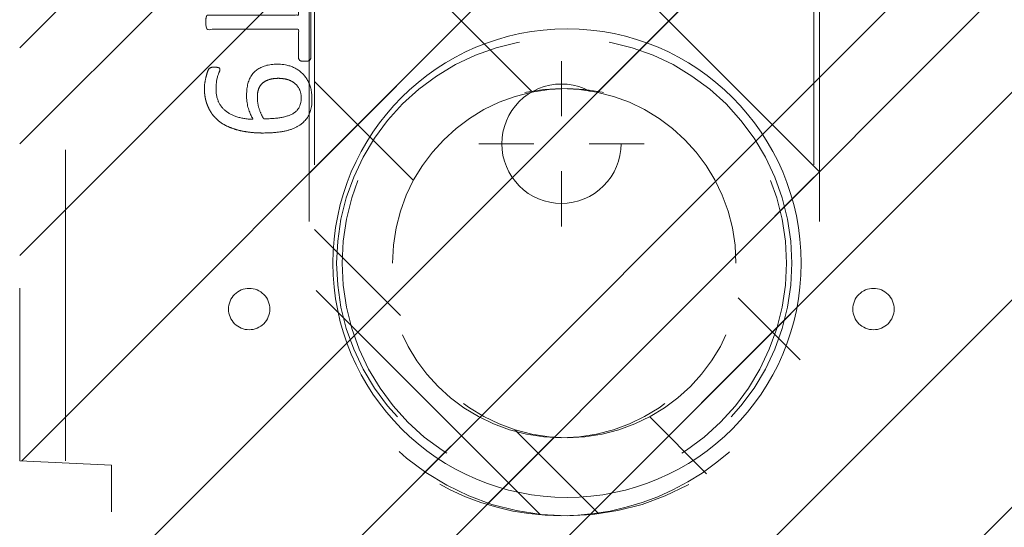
# Model space of a CAD drawing. Header units: inches. Extents: x -420 to -276, y -52 to 18.
# Tile 81 of 187: x -358.87 to -354.65, y -12.74 to -10.56. Entities that reach past the tile are written whole.
import ezdxf

# ---------------------------------------------------------------- set-up
doc = ezdxf.new("R2010")
doc.units = ezdxf.units.IN
doc.header["$LTSCALE"] = 32
doc.header["$MEASUREMENT"] = 0
doc.header["$PDMODE"] = 1
doc.header["$PDSIZE"] = -2
doc.linetypes.add('Dash Style-1', pattern=[0.083328, 0.041656, -0.041672])
for name, color, linetype, lineweight in [('DashLine', 7, 'Dash Style-1', 13), ('DashLineFill', 7, 'Dash Style-1', 13), ('Drawing', 7, 'Continuous', 18), ('Metal-DeskStructure', 7, 'Continuous', 13), ('None', 7, 'Continuous', 18), ('SolidLine', 7, 'Continuous', 15), ('Wood_1-H', 7, 'Continuous', 13)]:
    doc.layers.add(name, color=color, linetype=linetype, lineweight=lineweight)
pattern_1 = [(45, (0, 0), (-1.61301565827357, 1.935715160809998), []), (45, (-1.0608, 1.0608), (-0.4723460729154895, 0.4167612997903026), [])]

# ---------------------------------------------------------------- blocks, each defined once
blk = doc.blocks.new('Group-29')
at = {"layer": 'DashLine'}
for p, q in [((0.0001991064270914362, 6.220472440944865), (0.0001991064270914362, 6.456692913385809)), ((-0.117911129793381, 6.102362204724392), (-0.3541316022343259, 6.102362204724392)), ((0.1183093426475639, 6.102362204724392), (0.3545298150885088, 6.102362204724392)), ((0.0001991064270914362, 5.984251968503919), (0.0001991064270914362, 5.748031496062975))]:
    blk.add_line(p, q, dxfattribs=at)
at = {"layer": 'DashLine', "flags": 128}
blk.add_lwpolyline([(-0.2557064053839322, 6.10236220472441), (-0.254474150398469, 6.127445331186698), (-0.2507892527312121, 6.152286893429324), (-0.2446871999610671, 6.17664765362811), (-0.2362267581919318, 6.200293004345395), (-0.2254894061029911, 6.22299522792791), (-0.2125785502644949, 6.244535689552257), (-0.1976185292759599, 6.264706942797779), (-0.180753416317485, 6.283314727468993), (-0.1621456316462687, 6.300179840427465), (-0.1419743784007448, 6.315139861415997), (-0.1204339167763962, 6.328050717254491), (-0.09773169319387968, 6.338788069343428), (-0.07408634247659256, 6.347248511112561), (-0.04972558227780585, 6.353350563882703), (-0.02488402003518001, 6.357035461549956), (0.0001991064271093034, 6.358267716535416), (0.02528223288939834, 6.357035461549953), (0.05012379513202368, 6.353350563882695), (0.07448455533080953, 6.34724851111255), (0.09812990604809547, 6.338788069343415), (0.1208321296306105, 6.328050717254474), (0.1423725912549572, 6.315139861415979), (0.1625438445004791, 6.300179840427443), (0.181151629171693, 6.283314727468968), (0.1980167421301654, 6.264706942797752), (0.2129767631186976, 6.244535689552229), (0.2258876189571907, 6.222995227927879), (0.2366249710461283, 6.200293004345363), (0.2450854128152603, 6.176647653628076), (0.2511874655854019, 6.152286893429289), (0.2548723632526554, 6.127445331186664), (0.2561046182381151, 6.102362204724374), (0.2548723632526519, 6.077279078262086), (0.251187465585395, 6.05243751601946), (0.24508541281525, 6.028076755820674), (0.2366249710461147, 6.004431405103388), (0.2258876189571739, 5.981729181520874), (0.2129767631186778, 5.960188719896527), (0.1980167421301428, 5.940017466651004), (0.1811516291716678, 5.921409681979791), (0.1625438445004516, 5.904544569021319), (0.1423725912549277, 5.889584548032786), (0.1208321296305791, 5.876673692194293), (0.09812990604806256, 5.865936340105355), (0.07448455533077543, 5.857475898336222), (0.05012379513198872, 5.851373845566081), (0.02528223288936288, 5.847688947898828), (0.0001991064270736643, 5.846456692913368), (-0.02488402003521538, 5.847688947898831), (-0.04972558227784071, 5.851373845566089), (-0.07408634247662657, 5.857475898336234), (-0.09773169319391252, 5.865936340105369), (-0.1204339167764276, 5.876673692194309), (-0.1419743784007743, 5.889584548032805), (-0.1621456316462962, 5.904544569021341), (-0.1807534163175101, 5.921409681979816), (-0.1976185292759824, 5.940017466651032), (-0.2125785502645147, 5.960188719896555), (-0.2254894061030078, 5.981729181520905), (-0.2362267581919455, 6.00443140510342), (-0.2446871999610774, 6.028076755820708), (-0.250789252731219, 6.052437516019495), (-0.2544741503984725, 6.07727907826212)], close=True, dxfattribs=at)
blk = doc.blocks.new('Group-31')
at = {"layer": 'SolidLine', "color": 7}
for points, knots in [([(1.282296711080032, 6.056467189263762), (1.31182291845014, 6.056467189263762), (1.370878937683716, 6.049085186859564), (1.426242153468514, 6.032475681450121), (1.474225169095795, 6.004793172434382), (1.509289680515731, 5.962348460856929), (1.531433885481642, 5.903292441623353), (1.531433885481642, 5.849774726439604), (1.525897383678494, 5.822092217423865), (1.517594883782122, 5.788873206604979), (1.509289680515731, 5.777800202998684), (1.498216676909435, 5.774109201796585), (1.481607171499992, 5.774109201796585), (1.472379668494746, 5.775954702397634), (1.466843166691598, 5.777800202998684), (1.464997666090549, 5.781491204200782), (1.464997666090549, 5.788873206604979), (1.470534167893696, 5.801791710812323), (1.477916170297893, 5.823937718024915), (1.481607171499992, 5.851618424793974), (1.481607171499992, 5.903292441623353), (1.455770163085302, 5.951275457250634), (1.413323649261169, 5.980801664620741), (1.356114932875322, 5.997411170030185), (1.322895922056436, 5.997411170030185), (1.333968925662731, 5.978956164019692), (1.350578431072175, 5.927283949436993), (1.350578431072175, 5.857154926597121), (1.330277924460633, 5.805482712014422), (1.295213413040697, 5.775954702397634), (1.247232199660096, 5.76119069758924), (1.18817618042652, 5.76119069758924), (1.134658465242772, 5.779645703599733), (1.094057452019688, 5.816555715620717), (1.070065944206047, 5.871918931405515), (1.070065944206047, 5.940202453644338), (1.082984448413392, 5.982647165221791), (1.110666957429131, 6.015866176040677), (1.147576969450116, 6.038012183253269), (1.195558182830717, 6.050930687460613), (1.250923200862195, 6.056467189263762), (1.282296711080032, 6.056467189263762)], [0, 0, 0, 0.05434160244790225, 0.1086832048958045, 0.1630248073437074, 0.2173664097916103, 0.2717080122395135, 0.3260496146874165, 0.3467486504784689, 0.3674476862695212, 0.4088457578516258, 0.4295447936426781, 0.4502438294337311, 0.4668030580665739, 0.4833622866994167, 0.4999215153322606, 0.5164807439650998, 0.5330399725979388, 0.5495992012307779, 0.566158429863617, 0.5827176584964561, 0.6125242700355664, 0.6423308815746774, 0.6721374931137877, 0.7019441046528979, 0.7019441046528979, 0.7212553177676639, 0.74056653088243, 0.7620234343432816, 0.7834803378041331, 0.8049372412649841, 0.8263941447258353, 0.8478510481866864, 0.8693079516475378, 0.8907648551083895, 0.912221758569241, 0.9268514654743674, 0.9414811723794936, 0.9561108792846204, 0.970740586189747, 0.9853702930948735, 1, 1, 1]), ([(1.276760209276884, 5.995565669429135), (1.232468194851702, 5.995565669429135), (1.141116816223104, 5.978957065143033), (1.116203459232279, 5.929129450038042), (1.116203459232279, 5.884837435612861), (1.132812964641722, 5.851618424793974), (1.160495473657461, 5.831319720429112), (1.195558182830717, 5.822092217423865), (1.234313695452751, 5.822092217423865), (1.267532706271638, 5.831319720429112), (1.291522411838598, 5.849774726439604), (1.304440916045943, 5.881146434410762), (1.304440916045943, 5.930974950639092), (1.28783321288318, 5.978956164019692), (1.276760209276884, 5.995565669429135)], [0, 0, 0, 0.06600660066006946, 0.1980198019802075, 0.2640264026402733, 0.3300330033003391, 0.3960396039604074, 0.4620462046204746, 0.5280528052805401, 0.6006600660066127, 0.6732673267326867, 0.7458745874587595, 0.8184818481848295, 0.9092409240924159, 1, 1, 1]), ([(1.101439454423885, 5.748206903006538), (1.107437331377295, 5.748206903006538), (1.118048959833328, 5.748206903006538), (1.123585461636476, 5.744515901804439), (1.127276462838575, 5.738979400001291), (1.127276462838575, 5.674387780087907), (1.127276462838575, 5.611641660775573), (1.321051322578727, 5.611641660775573), (1.518517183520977, 5.611641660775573), (1.522208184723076, 5.607950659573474), (1.524053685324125, 5.600568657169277), (1.525897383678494, 5.589495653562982), (1.525897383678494, 5.572886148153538), (1.524053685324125, 5.561813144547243), (1.522208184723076, 5.554431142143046), (1.518517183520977, 5.550740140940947), (1.321051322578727, 5.550740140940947), (1.127276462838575, 5.550740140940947), (1.127276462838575, 5.487994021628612), (1.127276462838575, 5.423402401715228), (1.123585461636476, 5.417865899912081), (1.118048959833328, 5.416020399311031), (1.108821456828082, 5.414174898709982), (1.095902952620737, 5.414174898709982), (1.084829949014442, 5.416020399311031), (1.079293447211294, 5.417865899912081), (1.075602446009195, 5.423402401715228), (1.075602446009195, 5.581190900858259), (1.075602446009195, 5.738979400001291), (1.079293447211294, 5.744515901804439), (1.084829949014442, 5.748206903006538), (1.095902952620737, 5.748206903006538), (1.101439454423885, 5.748206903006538)], [0, 0, 0, 0.003046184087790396, 0.005389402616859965, 0.007732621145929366, 0.01007583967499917, 0.08974412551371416, 0.08974412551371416, 0.3357786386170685, 0.3404650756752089, 0.3451515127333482, 0.3498379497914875, 0.3545243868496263, 0.3603824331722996, 0.3662404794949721, 0.3720985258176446, 0.3779565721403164, 0.6854997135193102, 0.6854997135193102, 0.7850850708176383, 0.7880140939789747, 0.7909431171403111, 0.7938721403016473, 0.7968011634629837, 0.798997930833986, 0.8011946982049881, 0.8033914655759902, 0.8055882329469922, 0.9912129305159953, 0.9934096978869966, 0.9956064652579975, 0.9978032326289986, 1, 1, 1]), ([(1.206631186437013, 5.398269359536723), (1.241695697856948, 5.398269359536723), (1.295213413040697, 5.376123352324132), (1.332123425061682, 5.335522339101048), (1.354269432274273, 5.276468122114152), (1.354269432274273, 5.209107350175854), (1.354269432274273, 5.184193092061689), (1.434547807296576, 5.184193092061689), (1.518517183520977, 5.184193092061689), (1.522208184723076, 5.180503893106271), (1.524053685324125, 5.173121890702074), (1.525897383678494, 5.162048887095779), (1.525897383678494, 5.145439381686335), (1.524053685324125, 5.134366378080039), (1.522208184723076, 5.126984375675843), (1.518517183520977, 5.123293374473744), (1.308132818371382, 5.123293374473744), (1.08852095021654, 5.123293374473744), (1.075602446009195, 5.138057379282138), (1.075602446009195, 5.195266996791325), (1.075602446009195, 5.258013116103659), (1.079293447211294, 5.28385012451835), (1.086675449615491, 5.320758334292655), (1.108821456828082, 5.357668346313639), (1.140194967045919, 5.385350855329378), (1.182639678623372, 5.398269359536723), (1.206631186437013, 5.398269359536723)], [0, 0, 0, 0.0662675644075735, 0.132535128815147, 0.1988026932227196, 0.2650702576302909, 0.3039664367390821, 0.3039664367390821, 0.4292971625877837, 0.4350595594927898, 0.4408219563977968, 0.4465843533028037, 0.4523467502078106, 0.456956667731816, 0.4615665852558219, 0.4661765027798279, 0.4707864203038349, 0.7289384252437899, 0.7450731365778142, 0.7612078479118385, 0.8451067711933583, 0.8709223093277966, 0.8967378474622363, 0.9225533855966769, 0.9483689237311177, 0.9741844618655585, 1, 1, 1]), ([(1.21216768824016, 5.335522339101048), (1.184485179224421, 5.335522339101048), (1.147576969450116, 5.315221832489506), (1.130967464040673, 5.285695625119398), (1.125430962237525, 5.254322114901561), (1.125430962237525, 5.210952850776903), (1.125430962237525, 5.184193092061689), (1.214935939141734, 5.184193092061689), (1.304440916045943, 5.184193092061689), (1.304440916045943, 5.210952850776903), (1.304440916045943, 5.263549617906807), (1.291522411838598, 5.300457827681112), (1.265687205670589, 5.324449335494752), (1.232468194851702, 5.335522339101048), (1.21216768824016, 5.335522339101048)], [0, 0, 0, 0.05309765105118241, 0.1061953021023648, 0.1592929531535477, 0.2123906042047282, 0.2979368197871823, 0.2979368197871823, 0.5840684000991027, 0.5840684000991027, 0.669614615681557, 0.7522109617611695, 0.834807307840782, 0.9174036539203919, 1, 1, 1]), ([(1.514826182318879, 5.060279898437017), (1.518517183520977, 5.060279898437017), (1.522208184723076, 5.058434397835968), (1.524053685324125, 5.051054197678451), (1.525897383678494, 5.038135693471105), (1.525897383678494, 5.019680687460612), (1.524053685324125, 5.008607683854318), (1.522208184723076, 5.00122568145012), (1.516671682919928, 4.997534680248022), (1.51113518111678, 4.995689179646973), (1.458539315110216, 4.975388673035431), (1.405943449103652, 4.955088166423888), (1.38748844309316, 4.947706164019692), (1.357960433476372, 4.932943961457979), (1.335814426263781, 4.910797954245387), (1.324741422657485, 4.881269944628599), (1.324741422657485, 4.84159168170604), (1.324741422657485, 4.822213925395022), (1.419783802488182, 4.822213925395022), (1.518517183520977, 4.822213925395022), (1.522208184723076, 4.818524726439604), (1.524053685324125, 4.811142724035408), (1.525897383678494, 4.800069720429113), (1.525897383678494, 4.783460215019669), (1.524053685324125, 4.772387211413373), (1.522208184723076, 4.765005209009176), (1.518517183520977, 4.761314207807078), (1.307210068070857, 4.761314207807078), (1.086675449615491, 4.761314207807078), (1.075602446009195, 4.77607821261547), (1.075602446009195, 4.831442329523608), (1.075602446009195, 4.896033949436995), (1.077447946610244, 4.918179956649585), (1.079293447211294, 4.927407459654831), (1.082984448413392, 4.953242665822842), (1.103284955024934, 4.993843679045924), (1.132812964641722, 5.019680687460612), (1.171566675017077, 5.034444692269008), (1.215858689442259, 5.034444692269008), (1.252768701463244, 5.021526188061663), (1.280451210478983, 4.999380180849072), (1.298904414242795, 4.966161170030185), (1.306286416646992, 4.947706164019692), (1.31182291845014, 4.958779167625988), (1.326586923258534, 4.97723417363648), (1.346887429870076, 4.991998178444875), (1.374569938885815, 5.00491668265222), (1.391179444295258, 5.012298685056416), (1.440084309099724, 5.032599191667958), (1.488989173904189, 5.0528996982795), (1.501907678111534, 5.058434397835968), (1.512980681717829, 5.060279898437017), (1.514826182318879, 5.060279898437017)], [0, 0, 0, 0.00401752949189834, 0.008035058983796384, 0.01205258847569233, 0.01607011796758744, 0.02008764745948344, 0.02410517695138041, 0.02812270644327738, 0.03214023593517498, 0.03214023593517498, 0.07095094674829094, 0.07095094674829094, 0.08463415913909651, 0.09831737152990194, 0.1120005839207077, 0.1256837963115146, 0.1387450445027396, 0.1387450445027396, 0.2028067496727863, 0.2052946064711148, 0.2077824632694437, 0.2102703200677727, 0.2127581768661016, 0.2147484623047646, 0.2167387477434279, 0.2187290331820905, 0.2207193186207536, 0.3326714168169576, 0.3396374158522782, 0.3466034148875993, 0.3918815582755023, 0.4075550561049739, 0.4232285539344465, 0.4232285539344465, 0.4666960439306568, 0.5101635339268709, 0.5536310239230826, 0.5970985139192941, 0.6405660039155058, 0.684033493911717, 0.7275009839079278, 0.77096847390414, 0.77096847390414, 0.798041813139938, 0.8251151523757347, 0.8521884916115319, 0.8792618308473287, 0.8792618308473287, 0.9581324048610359, 0.9581324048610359, 0.9790662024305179, 1, 1, 1]), ([(1.201094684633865, 4.971697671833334), (1.173412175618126, 4.971697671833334), (1.13834946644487, 4.947706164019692), (1.129121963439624, 4.920025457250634), (1.127276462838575, 4.910797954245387), (1.125430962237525, 4.888651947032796), (1.125430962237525, 4.847128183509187), (1.125430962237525, 4.822213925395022), (1.201095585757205, 4.822213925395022), (1.276760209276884, 4.822213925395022), (1.276760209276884, 4.850819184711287), (1.276760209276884, 4.903415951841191), (1.265687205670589, 4.936634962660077), (1.243541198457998, 4.960624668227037), (1.215858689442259, 4.971697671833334), (1.201094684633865, 4.971697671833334)], [0, 0, 0, 0.1425152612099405, 0.2850305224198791, 0.2850305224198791, 0.3309930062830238, 0.3769554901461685, 0.4458992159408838, 0.4458992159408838, 0.6552813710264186, 0.6552813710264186, 0.7344389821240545, 0.8008292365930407, 0.8672194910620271, 0.9336097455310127, 1, 1, 1]), ([(1.394870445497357, 4.693958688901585), (1.417014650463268, 4.693958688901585), (1.452079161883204, 4.682887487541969), (1.481607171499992, 4.664432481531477), (1.501907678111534, 4.636749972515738), (1.524053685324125, 4.586922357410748), (1.524053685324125, 4.479885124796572), (1.524053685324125, 4.413448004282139), (1.512980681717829, 4.398683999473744), (1.29982806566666, 4.398683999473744), (1.086675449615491, 4.398683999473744), (1.075602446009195, 4.413448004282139), (1.075602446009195, 4.471580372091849), (1.075602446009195, 4.562931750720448), (1.092211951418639, 4.614603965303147), (1.119894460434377, 4.647822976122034), (1.16234097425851, 4.666277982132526), (1.204785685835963, 4.666277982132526), (1.234313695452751, 4.658895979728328), (1.258305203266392, 4.644131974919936), (1.278605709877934, 4.620140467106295), (1.284142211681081, 4.60722196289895), (1.28783321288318, 4.625676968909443), (1.306286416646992, 4.657050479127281), (1.333968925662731, 4.681041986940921), (1.372724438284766, 4.693958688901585), (1.394870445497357, 4.693958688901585)], [0, 0, 0, 0.03145524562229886, 0.06291049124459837, 0.09436573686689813, 0.1258209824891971, 0.1887314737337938, 0.2661585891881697, 0.2758371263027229, 0.2855156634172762, 0.4355309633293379, 0.4452095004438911, 0.4548880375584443, 0.5214267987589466, 0.5746587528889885, 0.6278907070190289, 0.6811226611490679, 0.734354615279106, 0.762746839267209, 0.7911390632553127, 0.8195312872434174, 0.8479235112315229, 0.8479235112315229, 0.8859426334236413, 0.9239617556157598, 0.9619808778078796, 1, 1, 1]), ([(1.195558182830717, 4.605376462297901), (1.178948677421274, 4.605376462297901), (1.153113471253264, 4.596148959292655), (1.134658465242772, 4.575848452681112), (1.125430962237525, 4.544476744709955), (1.125430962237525, 4.489111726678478), (1.125430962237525, 4.457738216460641), (1.197404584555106, 4.457738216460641), (1.269378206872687, 4.457738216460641), (1.269378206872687, 4.491879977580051), (1.269378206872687, 4.548167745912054), (1.258305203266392, 4.577693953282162), (1.23800469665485, 4.596148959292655), (1.210322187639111, 4.605376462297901), (1.195558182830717, 4.605376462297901)], [0, 0, 0, 0.07449877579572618, 0.1489975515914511, 0.2234963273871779, 0.2979951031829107, 0.3954165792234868, 0.3954165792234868, 0.6189101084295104, 0.6189101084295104, 0.7249275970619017, 0.7936956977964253, 0.862463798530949, 0.9312318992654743, 1, 1, 1]), ([(1.398561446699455, 4.63121347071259), (1.378260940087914, 4.63121347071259), (1.348732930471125, 4.618294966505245), (1.328432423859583, 4.594303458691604), (1.317359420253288, 4.5573952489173), (1.317359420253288, 4.4937254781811), (1.317359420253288, 4.457738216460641), (1.395792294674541, 4.457738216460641), (1.474225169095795, 4.457738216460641), (1.474225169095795, 4.501107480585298), (1.474225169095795, 4.585076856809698), (1.446542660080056, 4.618294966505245), (1.417014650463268, 4.63121347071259), (1.398561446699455, 4.63121347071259)], [0, 0, 0, 0.07915587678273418, 0.1583117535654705, 0.2374676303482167, 0.3166235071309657, 0.4195261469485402, 0.4195261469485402, 0.6437985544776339, 0.6437985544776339, 0.7678094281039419, 0.8839047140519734, 0.9419523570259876, 1, 1, 1]), ([(1.500062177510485, 4.322850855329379), (1.507444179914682, 4.322850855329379), (1.52128543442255, 4.320082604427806), (1.524053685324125, 4.311777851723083), (1.524053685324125, 4.192744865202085), (1.524053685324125, 4.073711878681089), (1.522208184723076, 4.070020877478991), (1.516671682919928, 4.066329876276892), (1.507444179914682, 4.064484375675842), (1.494525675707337, 4.064484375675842), (1.48529817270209, 4.066329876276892), (1.479761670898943, 4.068175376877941), (1.476070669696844, 4.073711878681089), (1.476070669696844, 4.122616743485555), (1.476070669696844, 4.169676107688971), (1.306287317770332, 4.169676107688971), (1.136503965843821, 4.169676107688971), (1.16234007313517, 4.126307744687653), (1.18817618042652, 4.082939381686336), (1.190021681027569, 4.077402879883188), (1.191867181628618, 4.068175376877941), (1.18817618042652, 4.064484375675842), (1.177103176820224, 4.062638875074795), (1.164647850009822, 4.062638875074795), (1.154958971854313, 4.062638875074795), (1.149422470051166, 4.064484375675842), (1.145731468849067, 4.068175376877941), (1.143885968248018, 4.07186637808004), (1.110666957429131, 4.123539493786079), (1.077447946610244, 4.175212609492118), (1.075602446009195, 4.177058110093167), (1.075602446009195, 4.180749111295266), (1.073756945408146, 4.186285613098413), (1.073756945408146, 4.203356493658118), (1.073756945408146, 4.22135012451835), (1.077447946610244, 4.226886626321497), (1.081138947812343, 4.228732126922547), (1.279527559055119, 4.228732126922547), (1.476070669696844, 4.228732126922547), (1.476070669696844, 4.26933223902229), (1.476070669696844, 4.313623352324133), (1.479761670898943, 4.317314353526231), (1.48529817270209, 4.32100535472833), (1.494525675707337, 4.322850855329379), (1.500062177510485, 4.322850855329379)], [0, 0, 0, 0.002610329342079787, 0.007830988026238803, 0.01044131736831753, 0.1761946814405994, 0.1788050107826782, 0.1814153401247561, 0.1840256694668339, 0.1866359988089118, 0.1885937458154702, 0.1905514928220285, 0.1925092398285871, 0.194466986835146, 0.2443885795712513, 0.2443885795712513, 0.4244984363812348, 0.4244984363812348, 0.4780496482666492, 0.4780496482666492, 0.4842405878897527, 0.4904315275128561, 0.4966224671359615, 0.5028134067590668, 0.5070707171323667, 0.5109409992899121, 0.5148112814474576, 0.5186815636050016, 0.5186815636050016, 0.576294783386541, 0.576294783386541, 0.5787425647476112, 0.5811903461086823, 0.5836381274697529, 0.590247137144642, 0.5931844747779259, 0.5961218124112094, 0.599059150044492, 0.9118813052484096, 0.9118813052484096, 0.9765012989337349, 0.9823759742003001, 0.9882506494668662, 0.9941253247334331, 1, 1, 1])]:
    blk.add_open_spline(points, degree=2, knots=knots, dxfattribs=at)
blk = doc.blocks.new('1BRPT9-Bracket (2D)')
at = {"layer": 'DashLineFill', "linetype": 'Continuous', "lineweight": 13}
h = blk.add_hatch(dxfattribs=at)
h.set_pattern_fill('Steel', color=253, style=0, pattern_type=2)
h.set_pattern_definition(pattern_1)
edge = h.paths.add_edge_path()
edge.add_arc((1.677931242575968, -8.488188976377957), 0.2519685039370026, 269.999999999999, 360.0000000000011)
edge.add_line((1.929899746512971, -8.488188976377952), (1.929899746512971, -7.480314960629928))
edge.add_line((1.929899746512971, -7.480314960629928), (2.323600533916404, -7.480314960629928))
edge.add_line((2.323600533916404, -7.480314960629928), (2.323600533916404, 7.461135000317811))
edge.add_line((2.323600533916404, 7.461135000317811), (1.929899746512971, 7.480314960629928))
edge.add_line((1.929899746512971, 7.480314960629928), (1.929899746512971, 8.488188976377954))
edge.add_arc((1.677931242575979, 8.488188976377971), 0.2519685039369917, 359.999999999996, 450.0000000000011)
edge.add_line((1.677931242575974, 8.740157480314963), (-2.32206875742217, 8.740157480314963))
edge.add_line((-2.32206875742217, 8.740157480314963), (-2.32206875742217, -8.74015748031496))
edge.add_line((-2.32206875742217, -8.74015748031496), (1.677931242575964, -8.74015748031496))
h = blk.add_hatch(dxfattribs=at)
h.set_pattern_fill('Steel', color=253, style=0, pattern_type=2)
h.set_pattern_definition(pattern_1)
h.paths.add_polyline_path([(-1.337816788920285, 6.899606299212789), (-1.329134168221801, 6.89917974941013), (-1.320535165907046, 6.897904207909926), (-1.312102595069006, 6.895791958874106), (-1.303917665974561, 6.89286334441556), (-1.296059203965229, 6.889146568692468), (-1.288602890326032, 6.884677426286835), (-1.281620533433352, 6.879498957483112), (-1.275179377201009, 6.873661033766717), (-1.269341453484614, 6.867219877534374), (-1.264162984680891, 6.860237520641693), (-1.259693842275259, 6.852781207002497), (-1.255977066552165, 6.844922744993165), (-1.253048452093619, 6.83673781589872), (-1.250936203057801, 6.82830524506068), (-1.249660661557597, 6.819706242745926), (-1.249234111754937, 6.811023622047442), (-1.249660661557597, 6.802341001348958), (-1.250936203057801, 6.793741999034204), (-1.253048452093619, 6.785309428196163), (-1.255977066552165, 6.777124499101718), (-1.259693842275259, 6.769266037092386), (-1.264162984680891, 6.761809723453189), (-1.269341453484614, 6.754827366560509), (-1.275179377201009, 6.748386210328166), (-1.281620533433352, 6.742548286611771), (-1.288602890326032, 6.737369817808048), (-1.296059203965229, 6.732900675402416), (-1.303917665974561, 6.729183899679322), (-1.312102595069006, 6.726255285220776), (-1.320535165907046, 6.724143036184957), (-1.329134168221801, 6.722867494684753), (-1.337816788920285, 6.722440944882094), (-1.346499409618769, 6.722867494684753), (-1.355098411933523, 6.724143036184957), (-1.363530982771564, 6.726255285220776), (-1.371715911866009, 6.729183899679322), (-1.379574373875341, 6.732900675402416), (-1.387030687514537, 6.737369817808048), (-1.394013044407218, 6.742548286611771), (-1.400454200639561, 6.748386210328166), (-1.406292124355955, 6.754827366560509), (-1.411470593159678, 6.761809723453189), (-1.41593973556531, 6.769266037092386), (-1.419656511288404, 6.777124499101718), (-1.42258512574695, 6.785309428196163), (-1.424697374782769, 6.793741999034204), (-1.425972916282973, 6.802341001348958), (-1.426399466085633, 6.811023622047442), (-1.425972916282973, 6.819706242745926), (-1.424697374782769, 6.82830524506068), (-1.42258512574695, 6.83673781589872), (-1.419656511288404, 6.844922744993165), (-1.41593973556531, 6.852781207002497), (-1.411470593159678, 6.860237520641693), (-1.406292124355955, 6.867219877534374), (-1.400454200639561, 6.873661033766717), (-1.394013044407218, 6.879498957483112), (-1.387030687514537, 6.884677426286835), (-1.379574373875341, 6.889146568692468), (-1.371715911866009, 6.89286334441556), (-1.363530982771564, 6.895791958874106), (-1.355098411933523, 6.897904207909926), (-1.346499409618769, 6.89917974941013)])
h = blk.add_hatch(dxfattribs=at)
h.set_pattern_fill('Steel', color=253, style=0, pattern_type=2)
h.set_pattern_definition(pattern_1)
h.paths.add_polyline_path([(1.339348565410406, 6.899606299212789), (1.34803118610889, 6.89917974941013), (1.356630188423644, 6.897904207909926), (1.365062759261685, 6.895791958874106), (1.37324768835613, 6.89286334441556), (1.381106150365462, 6.889146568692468), (1.388562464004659, 6.884677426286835), (1.395544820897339, 6.879498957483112), (1.401985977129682, 6.873661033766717), (1.407823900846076, 6.867219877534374), (1.413002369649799, 6.860237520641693), (1.417471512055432, 6.852781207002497), (1.421188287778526, 6.844922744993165), (1.424116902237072, 6.83673781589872), (1.426229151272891, 6.82830524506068), (1.427504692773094, 6.819706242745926), (1.427931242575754, 6.811023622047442), (1.427504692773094, 6.802341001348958), (1.426229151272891, 6.793741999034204), (1.424116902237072, 6.785309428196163), (1.421188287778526, 6.777124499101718), (1.417471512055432, 6.769266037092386), (1.413002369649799, 6.761809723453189), (1.407823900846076, 6.754827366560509), (1.401985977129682, 6.748386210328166), (1.395544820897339, 6.742548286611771), (1.388562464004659, 6.737369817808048), (1.381106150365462, 6.732900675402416), (1.37324768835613, 6.729183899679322), (1.365062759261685, 6.726255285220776), (1.356630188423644, 6.724143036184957), (1.34803118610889, 6.722867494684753), (1.339348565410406, 6.722440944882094), (1.330665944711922, 6.722867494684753), (1.322066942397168, 6.724143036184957), (1.313634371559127, 6.726255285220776), (1.305449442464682, 6.729183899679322), (1.29759098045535, 6.732900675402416), (1.290134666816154, 6.737369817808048), (1.283152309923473, 6.742548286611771), (1.27671115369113, 6.748386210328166), (1.270873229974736, 6.754827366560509), (1.265694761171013, 6.761809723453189), (1.261225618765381, 6.769266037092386), (1.257508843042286, 6.777124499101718), (1.25458022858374, 6.785309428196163), (1.252467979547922, 6.793741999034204), (1.251192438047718, 6.802341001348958), (1.250765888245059, 6.811023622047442), (1.251192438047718, 6.819706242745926), (1.252467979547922, 6.82830524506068), (1.25458022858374, 6.83673781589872), (1.257508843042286, 6.844922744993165), (1.261225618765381, 6.852781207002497), (1.265694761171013, 6.860237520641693), (1.270873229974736, 6.867219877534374), (1.27671115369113, 6.873661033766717), (1.283152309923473, 6.879498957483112), (1.290134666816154, 6.884677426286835), (1.29759098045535, 6.889146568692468), (1.305449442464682, 6.89286334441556), (1.313634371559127, 6.895791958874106), (1.322066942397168, 6.897904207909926), (1.330665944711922, 6.89917974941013)])
at = {"layer": 'DashLineFill'}
blk.add_line((2.126750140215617, 7.461135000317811), (2.126750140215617, -7.480314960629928), dxfattribs=at)
at = {"layer": 'DashLineFill', "flags": 128}
blk.add_lwpolyline([(1.677931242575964, -8.74015748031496, 0.4142135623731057), (1.929899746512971, -8.488188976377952), (1.929899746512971, -7.480314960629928), (2.323600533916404, -7.480314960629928), (2.323600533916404, 7.461135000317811), (1.929899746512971, 7.480314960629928), (1.929899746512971, 8.488188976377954, 0.4142135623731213), (1.677931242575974, 8.740157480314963), (-2.32206875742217, 8.740157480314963), (-2.32206875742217, -8.74015748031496)], format="xyb", close=True, dxfattribs=at)
for points in [[(-1.337816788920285, 6.899606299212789), (-1.329134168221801, 6.89917974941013), (-1.320535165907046, 6.897904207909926), (-1.312102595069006, 6.895791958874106), (-1.303917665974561, 6.89286334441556), (-1.296059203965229, 6.889146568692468), (-1.288602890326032, 6.884677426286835), (-1.281620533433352, 6.879498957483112), (-1.275179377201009, 6.873661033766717), (-1.269341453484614, 6.867219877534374), (-1.264162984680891, 6.860237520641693), (-1.259693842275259, 6.852781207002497), (-1.255977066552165, 6.844922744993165), (-1.253048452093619, 6.83673781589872), (-1.250936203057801, 6.82830524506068), (-1.249660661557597, 6.819706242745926), (-1.249234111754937, 6.811023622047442), (-1.249660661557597, 6.802341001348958), (-1.250936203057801, 6.793741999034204), (-1.253048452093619, 6.785309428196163), (-1.255977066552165, 6.777124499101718), (-1.259693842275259, 6.769266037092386), (-1.264162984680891, 6.761809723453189), (-1.269341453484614, 6.754827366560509), (-1.275179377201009, 6.748386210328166), (-1.281620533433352, 6.742548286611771), (-1.288602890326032, 6.737369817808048), (-1.296059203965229, 6.732900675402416), (-1.303917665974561, 6.729183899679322), (-1.312102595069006, 6.726255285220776), (-1.320535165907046, 6.724143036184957), (-1.329134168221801, 6.722867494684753), (-1.337816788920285, 6.722440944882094), (-1.346499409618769, 6.722867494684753), (-1.355098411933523, 6.724143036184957), (-1.363530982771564, 6.726255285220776), (-1.371715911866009, 6.729183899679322), (-1.379574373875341, 6.732900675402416), (-1.387030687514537, 6.737369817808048), (-1.394013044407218, 6.742548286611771), (-1.400454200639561, 6.748386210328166), (-1.406292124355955, 6.754827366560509), (-1.411470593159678, 6.761809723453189), (-1.41593973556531, 6.769266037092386), (-1.419656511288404, 6.777124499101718), (-1.42258512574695, 6.785309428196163), (-1.424697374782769, 6.793741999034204), (-1.425972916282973, 6.802341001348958), (-1.426399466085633, 6.811023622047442), (-1.425972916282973, 6.819706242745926), (-1.424697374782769, 6.82830524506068), (-1.42258512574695, 6.83673781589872), (-1.419656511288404, 6.844922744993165), (-1.41593973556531, 6.852781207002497), (-1.411470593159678, 6.860237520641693), (-1.406292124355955, 6.867219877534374), (-1.400454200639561, 6.873661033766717), (-1.394013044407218, 6.879498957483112), (-1.387030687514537, 6.884677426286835), (-1.379574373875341, 6.889146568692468), (-1.371715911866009, 6.89286334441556), (-1.363530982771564, 6.895791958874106), (-1.355098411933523, 6.897904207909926), (-1.346499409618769, 6.89917974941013)], [(1.339348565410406, 6.899606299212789), (1.34803118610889, 6.89917974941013), (1.356630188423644, 6.897904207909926), (1.365062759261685, 6.895791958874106), (1.37324768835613, 6.89286334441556), (1.381106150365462, 6.889146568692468), (1.388562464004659, 6.884677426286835), (1.395544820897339, 6.879498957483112), (1.401985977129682, 6.873661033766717), (1.407823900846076, 6.867219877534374), (1.413002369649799, 6.860237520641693), (1.417471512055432, 6.852781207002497), (1.421188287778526, 6.844922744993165), (1.424116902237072, 6.83673781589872), (1.426229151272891, 6.82830524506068), (1.427504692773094, 6.819706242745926), (1.427931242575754, 6.811023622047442), (1.427504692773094, 6.802341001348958), (1.426229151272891, 6.793741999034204), (1.424116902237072, 6.785309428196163), (1.421188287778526, 6.777124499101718), (1.417471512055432, 6.769266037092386), (1.413002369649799, 6.761809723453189), (1.407823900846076, 6.754827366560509), (1.401985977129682, 6.748386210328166), (1.395544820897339, 6.742548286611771), (1.388562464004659, 6.737369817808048), (1.381106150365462, 6.732900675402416), (1.37324768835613, 6.729183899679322), (1.365062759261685, 6.726255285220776), (1.356630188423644, 6.724143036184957), (1.34803118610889, 6.722867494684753), (1.339348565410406, 6.722440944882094), (1.330665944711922, 6.722867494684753), (1.322066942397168, 6.724143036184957), (1.313634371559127, 6.726255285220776), (1.305449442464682, 6.729183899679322), (1.29759098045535, 6.732900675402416), (1.290134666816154, 6.737369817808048), (1.283152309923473, 6.742548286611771), (1.27671115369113, 6.748386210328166), (1.270873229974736, 6.754827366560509), (1.265694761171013, 6.761809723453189), (1.261225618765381, 6.769266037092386), (1.257508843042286, 6.777124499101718), (1.25458022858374, 6.785309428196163), (1.252467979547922, 6.793741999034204), (1.251192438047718, 6.802341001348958), (1.250765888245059, 6.811023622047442), (1.251192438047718, 6.819706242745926), (1.252467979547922, 6.82830524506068), (1.25458022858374, 6.83673781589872), (1.257508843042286, 6.844922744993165), (1.261225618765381, 6.852781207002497), (1.265694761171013, 6.860237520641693), (1.270873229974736, 6.867219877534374), (1.27671115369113, 6.873661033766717), (1.283152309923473, 6.879498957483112), (1.290134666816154, 6.884677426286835), (1.29759098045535, 6.889146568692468), (1.305449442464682, 6.89286334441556), (1.313634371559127, 6.895791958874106), (1.322066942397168, 6.897904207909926), (1.330665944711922, 6.89917974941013)]]:
    blk.add_lwpolyline(points, close=True, dxfattribs=at)
at = {"layer": 'DashLineFill', "linetype": 'Continuous', "lineweight": 5}
blk.add_point((0.0001991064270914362, 6.102362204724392), dxfattribs=at)
at = {"layer": 'Metal-DeskStructure', "color": 7}
blk.add_blockref('Group-29', (0, 0), dxfattribs=at)
at = {"layer": 'SolidLine', "color": 7}
blk.add_blockref('Group-31', (0, 0), dxfattribs=at)
blk = doc.blocks.new('Group-63')
at = {"layer": 'None', "color": 7}
blk.add_blockref('1BRPT9-Bracket (2D)', (7.862204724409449, -12.00787401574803), dxfattribs=at)
blk = doc.blocks.new('Group-64')
at = {"layer": 'None'}
blk.add_blockref('Group-63', (0, 0), dxfattribs=at)
blk = doc.blocks.new('SL Credenza Desk Top (2D)-3')
at = {"layer": 'None'}
blk.add_blockref('Group-64', (0, 0), dxfattribs=at)
at = {"layer": 'Drawing', "color": 0, "flags": 1}
for tag in ['Tag', 'Catalog', 'Option1', 'Option2', 'Option3', 'Option4', 'Option5', 'Option6', 'Option7', 'Option8', 'Option9', 'Option10', 'Option11', 'Option12', 'Custom', 'FinishGroup', 'Discount', 'Item2', 'Item3', 'Item6', 'Item9', 'Item10', 'Item12', 'Item13', 'Item16', 'Item19', 'Item20', 'Item21', 'Item22', 'Item23', 'Item24', 'Item25', 'Item8', 'Item18', 'Item1', 'Item4', 'Item5', 'Item7', 'Item11', 'Item14', 'Item15', 'Item17']:
    blk.add_attdef(tag, (-58.98949482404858, -0.4368965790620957), '', height=0.007086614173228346, dxfattribs=at)
blk = doc.blocks.new('TLLegSleeve (2D)')
at = {"layer": 'DashLineFill', "linetype": 'Continuous', "lineweight": 13}
h = blk.add_hatch(dxfattribs=at)
h.set_pattern_fill('Steel', color=253, style=0, pattern_type=2)
h.set_pattern_definition(pattern_1)
edge = h.paths.add_edge_path()
edge.add_line((1.08267716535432, 1.402343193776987), (1.08267716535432, 2.913385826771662))
edge.add_arc((-1.707523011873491e-13, 2.913385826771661), 1.08267716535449, 4.479377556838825e-14, 180)
edge.add_line((-1.082677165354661, 2.913385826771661), (-1.08267716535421, 1.402343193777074))
edge.add_arc((-1.332267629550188e-15, 2.886579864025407e-15), 1.771653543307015, 127.6698869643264, 412.330113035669)
edge.add_line((1.08267716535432, 1.402343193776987), (1.08267716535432, 1.402343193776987))
edge = h.paths.add_edge_path()
edge.add_arc((1.665334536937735e-15, 2.91338582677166), 0.7480314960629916, 180, 360)
edge.add_arc((1.665334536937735e-15, 2.91338582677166), 0.7480314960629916, 9.54166404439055e-15, 180)
edge.add_line((-0.7480314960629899, 2.91338582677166), (-0.7480314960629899, 2.91338582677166))
edge = h.paths.add_edge_path()
edge.add_arc((-1.723066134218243e-13, 5.70119602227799e-16), 1.437007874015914, 180, 360)
edge.add_arc((-1.723066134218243e-13, 9.149983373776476e-17), 1.437007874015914, 9.541664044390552e-15, 180)
edge.add_line((-1.437007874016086, 3.308097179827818e-16), (-1.437007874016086, 3.308097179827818e-16))
at = {"layer": 'DashLine', "color": 8, "flags": 128}
for points in [[(0.9645669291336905, 2.913385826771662), (0.9599222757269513, 2.818841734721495), (0.9460330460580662, 2.725208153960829), (0.9230330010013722, 2.633386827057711), (0.8911436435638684, 2.544262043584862), (0.8506720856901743, 2.458692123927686), (0.8020080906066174, 2.37750115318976), (0.7456203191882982, 2.301471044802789), (0.6820518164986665, 2.231334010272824), (0.6119147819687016, 2.167765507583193), (0.5358846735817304, 2.111377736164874), (0.4546937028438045, 2.062713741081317), (0.3691237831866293, 2.022242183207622), (0.2799989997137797, 1.990352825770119), (0.1881776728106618, 1.967352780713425), (0.09454409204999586, 1.95346355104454), (-1.71201635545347e-13, 1.9488188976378), (-0.09454409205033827, 1.95346355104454), (-0.1881776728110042, 1.967352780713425), (-0.2799989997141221, 1.990352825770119), (-0.3691237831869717, 2.022242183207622), (-0.454693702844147, 2.062713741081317), (-0.5358846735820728, 2.111377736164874), (-0.611914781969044, 2.167765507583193), (-0.6820518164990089, 2.231334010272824), (-0.7456203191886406, 2.301471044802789), (-0.8020080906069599, 2.37750115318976), (-0.8506720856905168, 2.458692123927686), (-0.8911436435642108, 2.544262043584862), (-0.9230330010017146, 2.633386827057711), (-0.9460330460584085, 2.725208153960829), (-0.9599222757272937, 2.818841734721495), (-0.9645669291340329, 2.913385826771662), (-0.9599222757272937, 3.007929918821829), (-0.9460330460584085, 3.101563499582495), (-0.9230330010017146, 3.193384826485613), (-0.8911436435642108, 3.282509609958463), (-0.8506720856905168, 3.368079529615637), (-0.8020080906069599, 3.449270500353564), (-0.7456203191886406, 3.525300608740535), (-0.6820518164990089, 3.5954376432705), (-0.611914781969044, 3.659006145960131), (-0.5358846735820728, 3.715393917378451), (-0.454693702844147, 3.764057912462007), (-0.3691237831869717, 3.804529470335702), (-0.2799989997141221, 3.836418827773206), (-0.1881776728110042, 3.859418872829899), (-0.09454409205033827, 3.873308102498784), (-1.71201635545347e-13, 3.877952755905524), (0.09454409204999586, 3.873308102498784), (0.1881776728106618, 3.859418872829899), (0.2799989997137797, 3.836418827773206), (0.3691237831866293, 3.804529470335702), (0.4546937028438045, 3.764057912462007), (0.5358846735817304, 3.715393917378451), (0.6119147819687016, 3.659006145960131), (0.6820518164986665, 3.5954376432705), (0.7456203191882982, 3.525300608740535), (0.8020080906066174, 3.449270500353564), (0.8506720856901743, 3.368079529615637), (0.8911436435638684, 3.282509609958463), (0.9230330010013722, 3.193384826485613), (0.9460330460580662, 3.101563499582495), (0.9599222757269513, 3.007929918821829)], [(1.653543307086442, 1.118599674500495e-14), (1.645581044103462, -0.1620755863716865), (1.621770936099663, -0.3225902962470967), (1.582342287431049, -0.4799982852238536), (1.527674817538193, -0.6327836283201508), (1.45829500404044, -0.7794749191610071), (1.374871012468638, -0.9186594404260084), (1.278206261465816, -1.048996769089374), (1.169231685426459, -1.169231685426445), (1.048996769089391, -1.278206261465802), (0.918659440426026, -1.374871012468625), (0.7794749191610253, -1.458295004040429), (0.6327836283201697, -1.527674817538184), (0.4799982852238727, -1.582342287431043), (0.3225902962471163, -1.621770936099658), (0.1620755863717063, -1.645581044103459), (8.723964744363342e-15, -1.653543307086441), (-0.162075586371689, -1.645581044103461), (-0.3225902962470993, -1.621770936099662), (-0.4799982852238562, -1.582342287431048), (-0.6327836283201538, -1.527674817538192), (-0.7794749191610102, -1.458295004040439), (-0.9186594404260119, -1.374871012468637), (-1.048996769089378, -1.278206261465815), (-1.169231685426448, -1.169231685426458), (-1.278206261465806, -1.048996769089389), (-1.374871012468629, -0.9186594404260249), (-1.458295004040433, -0.7794749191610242), (-1.527674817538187, -0.6327836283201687), (-1.582342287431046, -0.4799982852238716), (-1.621770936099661, -0.3225902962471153), (-1.645581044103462, -0.1620755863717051), (-1.653543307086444, -7.741682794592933e-15), (-1.645581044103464, 0.1620755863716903), (-1.621770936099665, 0.3225902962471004), (-1.582342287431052, 0.4799982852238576), (-1.527674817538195, 0.6327836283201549), (-1.458295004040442, 0.7794749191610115), (-1.37487101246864, 0.918659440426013), (-1.278206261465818, 1.048996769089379), (-1.169231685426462, 1.169231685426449), (-1.048996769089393, 1.278206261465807), (-0.9186594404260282, 1.37487101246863), (-0.7794749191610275, 1.458295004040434), (-0.6327836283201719, 1.527674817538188), (-0.479998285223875, 1.582342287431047), (-0.3225902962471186, 1.621770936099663), (-0.1620755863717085, 1.645581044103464), (-1.096189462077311e-14, 1.653543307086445), (0.1620755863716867, 1.645581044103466), (0.3225902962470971, 1.621770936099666), (0.479998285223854, 1.582342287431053), (0.6327836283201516, 1.527674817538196), (0.7794749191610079, 1.458295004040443), (0.9186594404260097, 1.374871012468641), (1.048996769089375, 1.278206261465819), (1.169231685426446, 1.169231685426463), (1.278206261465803, 1.048996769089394), (1.374871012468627, 0.9186594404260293), (1.458295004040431, 0.7794749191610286), (1.527674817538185, 0.6327836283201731), (1.582342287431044, 0.4799982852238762), (1.621770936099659, 0.3225902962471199), (1.64558104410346, 0.1620755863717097)]]:
    blk.add_lwpolyline(points, close=True, dxfattribs=at)
at = {"layer": 'DashLineFill', "flags": 128}
for points in [[(1.08267716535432, 1.402343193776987), (1.08267716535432, 2.913385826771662, 0.9999999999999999), (-1.082677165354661, 2.913385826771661), (-1.08267716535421, 1.402343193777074, 2.931618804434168), (1.08267716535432, 1.402343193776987)], [(-0.7480314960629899, 2.91338582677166, 0.9999999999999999), (0.7480314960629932, 2.91338582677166, 0.9999999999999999), (-0.7480314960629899, 2.91338582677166)], [(-1.437007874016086, 3.308097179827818e-16, 0.9999999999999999), (1.437007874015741, 3.308097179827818e-16, 0.9999999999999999), (-1.437007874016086, 3.308097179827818e-16)]]:
    blk.add_lwpolyline(points, format="xyb", close=True, dxfattribs=at)
at = {"layer": 'DashLineFill', "linetype": 'Continuous', "lineweight": 5}
for p in [(1.118964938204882e-15, 2.91338582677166), (-1.723206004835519e-13, 3.308097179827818e-16)]:
    blk.add_point(p, dxfattribs=at)
blk = doc.blocks.new('Low Storage Top 2 Grommets (2D)')
at = {"layer": 'SolidLine', "flags": 128}
blk.add_lwpolyline([(7.97244094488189, 9.606299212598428, -0.414213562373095), (8.976377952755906, 10.61023622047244, -0.414213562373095), (9.980314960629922, 9.606299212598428, -0.414213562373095), (8.976377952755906, 8.602362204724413, -0.414213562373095)], format="xyb", close=True, dxfattribs=at)
at = {"layer": 'Wood_1-H', "color": 7, "xscale": -1}
blk.add_blockref('TLLegSleeve (2D)', (8.976377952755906, 6.692913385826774), dxfattribs=at)
at = {"layer": 'Wood_1-H', "color": 7}
blk.add_blockref('TLLegSleeve (2D)', (8.999999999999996, 6.692913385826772), dxfattribs=at)

msp = doc.modelspace()

# ---------------------------------------------------------------- block references
at = {"layer": 'Drawing', "rotation": 180}
msp.add_blockref('SL Credenza Desk Top (2D)-3', (-348.6850393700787, -16.99999999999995), dxfattribs=at)

# ---------------------------------------------------------------- next in the draw order: block references
at = {"layer": 'Drawing', "color": 7, "rotation": 180}
msp.add_blockref('Low Storage Top 2 Grommets (2D)', (-347.5472440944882, -2.00000000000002), dxfattribs=at)

doc.saveas('drawing.dxf')
